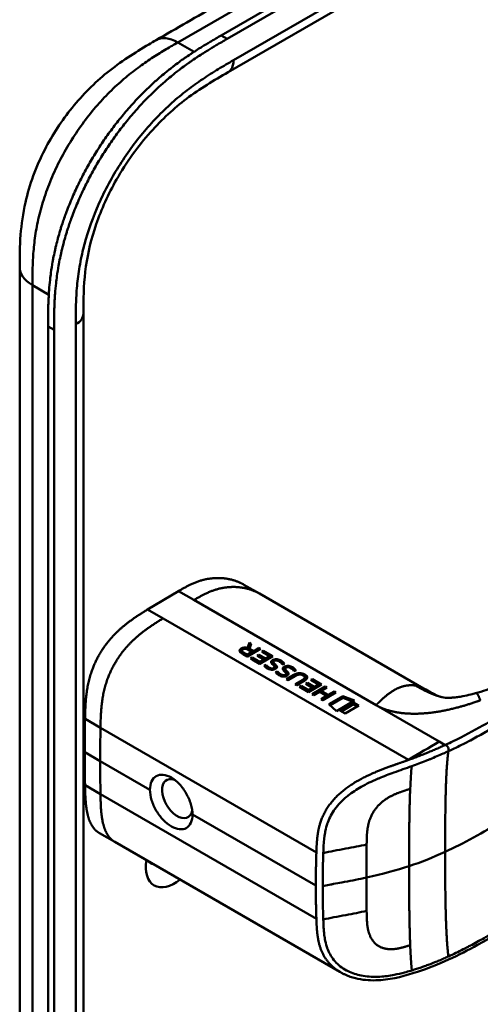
# Model space of a CAD drawing. Header units: millimetres. Extents: x 20 to 833, y 20 to 574.
# Tile 11 of 23: x 383 to 404, y 155 to 200. Entities that reach past the tile are written whole.
import ezdxf

# ---------------------------------------------------------------- set-up
doc = ezdxf.new("R2010")
doc.units = ezdxf.units.MM
doc.header["$LTSCALE"] = 2
doc.layers.add('Sichtbare Kanten(DIN)', color=7, linetype='Continuous', lineweight=50)
doc.layers.add('Sichtbare tangentiale Kanten(DIN)', color=7, linetype='Continuous', lineweight=50)

msp = doc.modelspace()

# ---------------------------------------------------------------- linework, layer by layer
at = {"layer": 'Sichtbare Kanten(DIN)'}
for p, q in [((392.578, 199.32), (437.528, 225.272)), ((437.802, 225.114), (392.852, 199.162)), ((433.877, 221.299), (392.886, 197.633)), ((392.886, 197.633), (392.886, 197.633)), ((383.346, 188.693), (383.346, 188.693)), ((386.263, 186.57), (386.263, 186.57)), ((386.263, 186.57), (386.263, 124.702)), ((384.647, 123.473), (384.647, 185.994)), ((384.922, 185.835), (384.922, 123.314)), ((394.322, 173.757), (393.615, 174.165)), ((389.205, 173.03), (390.619, 173.872)), ((394.322, 173.757), (401.84, 169.417)), ((389.205, 173.03), (389.912, 172.622)), ((389.912, 172.622), (401.146, 166.136)), ((393.777, 171.271), (393.862, 171.514)), ((393.78, 171.196), (393.863, 171.433)), ((393.862, 171.514), (393.863, 171.433)), ((393.862, 171.514), (393.952, 171.462)), ((393.863, 171.433), (393.929, 171.395)), ((393.952, 171.462), (393.871, 171.229)), ((393.77, 170.868), (393.496, 171.026)), ((393.515, 171.139), (393.516, 171.058)), ((393.578, 171.064), (393.763, 170.957)), ((393.579, 170.983), (393.764, 170.876)), ((393.763, 170.957), (393.975, 171.084)), ((393.763, 170.957), (393.764, 170.876)), ((393.764, 170.876), (393.977, 171.003)), ((394.366, 171.223), (393.77, 170.868)), ((393.777, 171.271), (393.778, 171.197)), ((393.975, 171.084), (393.79, 171.191)), ((393.871, 171.229), (393.872, 171.148)), ((393.871, 171.229), (394.048, 171.127)), ((393.872, 171.148), (394.049, 171.046)), ((393.975, 171.084), (393.977, 171.003)), ((394.048, 171.127), (394.287, 171.268)), ((394.048, 171.127), (394.049, 171.046)), ((394.049, 171.046), (394.288, 171.187)), ((394.218, 170.913), (394.29, 170.956)), ((394.519, 170.739), (394.218, 170.913)), ((394.287, 171.268), (394.366, 171.223)), ((394.287, 171.268), (394.288, 171.187)), ((394.288, 171.187), (394.297, 171.182)), ((394.29, 170.956), (394.592, 170.782)), ((394.29, 170.956), (394.292, 170.875)), ((394.935, 170.894), (394.338, 170.539)), ((394.44, 171.094), (394.513, 171.137)), ((394.783, 170.896), (394.44, 171.094)), ((394.51, 171.054), (394.514, 171.056)), ((394.513, 171.137), (394.935, 170.894)), ((394.513, 171.137), (394.514, 171.056)), ((394.514, 171.056), (394.866, 170.853)), ((394.592, 170.782), (394.783, 170.896)), ((394.783, 170.896), (394.785, 170.815)), ((393.921, 170.781), (393.994, 170.824)), ((394.338, 170.539), (393.921, 170.781)), ((393.991, 170.74), (393.995, 170.743)), ((393.994, 170.824), (393.995, 170.743)), ((393.994, 170.824), (394.333, 170.628)), ((393.995, 170.743), (394.334, 170.547)), ((394.287, 170.873), (394.292, 170.875)), ((394.292, 170.875), (394.593, 170.701)), ((394.333, 170.628), (394.519, 170.739)), ((394.333, 170.628), (394.334, 170.547)), ((394.334, 170.547), (394.52, 170.658)), ((394.519, 170.739), (394.52, 170.658)), ((394.536, 170.467), (394.627, 170.497)), ((394.592, 170.782), (394.593, 170.701)), ((394.593, 170.701), (394.785, 170.815)), ((394.627, 170.497), (394.628, 170.416)), ((394.966, 170.626), (394.967, 170.545)), ((394.966, 170.621), (394.967, 170.54)), ((395.001, 170.67), (394.998, 170.669)), ((395.016, 170.547), (395.017, 170.466)), ((395.047, 170.517), (395.048, 170.436)), ((394.586, 170.403), (394.628, 170.416)), ((394.854, 170.332), (394.859, 170.33)), ((395.017, 170.405), (395.016, 170.408)), ((395.019, 170.394), (395.02, 170.313)), ((395.066, 170.161), (395.157, 170.191)), ((395.116, 170.096), (395.159, 170.11)), ((395.157, 170.191), (395.159, 170.11)), ((395.384, 170.025), (395.39, 170.024)), ((395.496, 170.319), (395.497, 170.238)), ((395.497, 170.314), (395.498, 170.233)), ((395.531, 170.364), (395.529, 170.362)), ((395.547, 170.098), (395.546, 170.101)), ((395.547, 170.24), (395.548, 170.159)), ((395.55, 170.087), (395.551, 170.006)), ((395.557, 169.835), (395.9, 170.039)), ((395.578, 170.21), (395.579, 170.129)), ((395.984, 169.996), (395.636, 169.789)), ((396.331, 170.011), (396.329, 170.012)), ((395.636, 169.789), (395.557, 169.835)), ((395.627, 169.794), (395.901, 169.958)), ((395.96, 169.602), (396.308, 169.809)), ((396.039, 169.556), (395.96, 169.602)), ((396.03, 169.561), (396.309, 169.728)), ((396.382, 169.76), (396.039, 169.556)), ((396.406, 169.921), (396.407, 169.84)), ((396.454, 169.62), (396.527, 169.663)), ((396.756, 169.445), (396.454, 169.62)), ((396.524, 169.579), (396.528, 169.582)), ((396.527, 169.663), (396.528, 169.582)), ((396.527, 169.663), (396.828, 169.489)), ((396.528, 169.582), (396.829, 169.408)), ((397.171, 169.6), (396.575, 169.246)), ((396.677, 169.801), (396.75, 169.844)), ((397.02, 169.603), (396.677, 169.801)), ((396.747, 169.761), (396.751, 169.763)), ((396.75, 169.844), (397.171, 169.6)), ((396.75, 169.844), (396.751, 169.763)), ((396.751, 169.763), (397.103, 169.56)), ((396.828, 169.489), (397.02, 169.603)), ((397.02, 169.603), (397.021, 169.522)), ((396.157, 169.487), (396.23, 169.531)), ((396.575, 169.246), (396.157, 169.487)), ((396.227, 169.447), (396.231, 169.45)), ((396.23, 169.531), (396.569, 169.335)), ((396.23, 169.531), (396.231, 169.45)), ((396.231, 169.45), (396.57, 169.254)), ((396.569, 169.335), (396.756, 169.445)), ((396.569, 169.335), (396.57, 169.254)), ((396.57, 169.254), (396.757, 169.364)), ((396.74, 169.15), (397.336, 169.505)), ((396.818, 169.105), (396.74, 169.15)), ((396.756, 169.445), (396.757, 169.364)), ((396.81, 169.11), (397.337, 169.424)), ((397.078, 169.259), (396.818, 169.105)), ((396.828, 169.489), (396.829, 169.408)), ((396.829, 169.408), (397.021, 169.522)), ((397.402, 169.071), (397.078, 169.259)), ((397.415, 169.459), (397.152, 169.303)), ((397.152, 169.303), (397.477, 169.115)), ((397.152, 169.303), (397.153, 169.222)), ((397.153, 169.222), (397.478, 169.034)), ((397.818, 169.226), (397.221, 168.872)), ((397.336, 169.505), (397.415, 169.459)), ((397.336, 169.505), (397.337, 169.424)), ((397.337, 169.424), (397.346, 169.418)), ((397.477, 169.115), (397.739, 169.272)), ((397.477, 169.115), (397.478, 169.034)), ((397.478, 169.034), (397.74, 169.191)), ((397.739, 169.272), (397.818, 169.226)), ((397.739, 169.272), (397.74, 169.191)), ((397.74, 169.191), (397.749, 169.185)), ((404.221, 169.195), (404.221, 169.195)), ((397.143, 168.917), (397.402, 169.071)), ((397.221, 168.872), (397.143, 168.917)), ((397.213, 168.877), (397.403, 168.99)), ((397.402, 169.071), (397.403, 168.99)), ((397.507, 168.689), (398.135, 169.062)), ((397.856, 168.375), (397.507, 168.689)), ((397.562, 168.64), (398.136, 168.981)), ((398.673, 168.861), (397.856, 168.375)), ((398.012, 168.398), (398.637, 168.769)), ((398.081, 168.358), (398.638, 168.688)), ((398.135, 169.062), (398.673, 168.861)), ((398.135, 169.062), (398.136, 168.981)), ((398.136, 168.981), (398.59, 168.811)), ((398.637, 168.769), (398.638, 168.688)), ((398.637, 168.769), (398.875, 168.632)), ((398.638, 168.688), (398.806, 168.591)), ((398.25, 168.26), (398.012, 168.398)), ((398.875, 168.632), (398.25, 168.26)), ((398.044, 164.635), (398.044, 164.635)), ((387.701, 162.384), (386.994, 162.792)), ((387.701, 162.384), (398.011, 156.432)), ((397.228, 159.533), (397.228, 159.533)), ((398.011, 156.432), (398.011, 156.432))]:
    msp.add_line(p, q, dxfattribs=at)
for centre, major_axis, ratio, start_param, end_param in [((393.711, 170.935), (-0.314, 0.224), 0.867096, 5.088467, 5.919275), ((393.713, 170.854), (-0.314, 0.224), 0.867096, 5.753826, 5.919275), ((393.985, 171.118), (-0.47, 0.025), 0.306845, 5.8521, 6.824844), ((393.986, 171.037), (-0.47, 0.025), 0.306845, 0.02028, 0.541659), ((395.215, 170.385), (-0.239, 0.267), 0.619495, 5.625764, 6.147151), ((394.469, 170.863), (-0.482, 0.52), 0.283399, 2.674667, 2.735626), ((394.844, 170.52), (-0.167, 0.152), 0.729766, 2.233297, 2.693591), ((395, 170.4), (-0.0114, 0.0283), 0.581092, 4.323657, 4.631736), ((394.966, 170.597), (-0.514, 0.56), 0.272377, 2.69527, 2.754411), ((395.374, 170.215), (-0.167, 0.154), 0.73052, 2.242303, 2.700135), ((395.745, 170.079), (-0.239, 0.267), 0.619816, 5.625026, 6.146719), ((395.53, 170.094), (-0.0114, 0.0283), 0.581092, 4.323657, 4.631736), ((396.078, 169.002), (0.157, 1.112), 0.63156, 6.033796, 6.75226), ((396.079, 168.921), (0.157, 1.112), 0.63156, 0.331858, 0.469074), ((387.312, 169.491), (9.094, 0.433), 0.080576, 6.132809, 6.407742), ((396.079, 168.921), (0.157, 1.112), 0.63156, 6.033796, 6.131298), ((394.611, 169.85), (1.904, 0.072), 0.219647, 5.899786, 6.618126), ((387.313, 169.41), (9.094, 0.433), 0.080576, 6.132809, 6.280449), ((394.612, 169.769), (1.904, 0.072), 0.219647, 0.091668, 0.33494), ((446.69, 201.345), (-42.685, -73.933), 0.57735, 5.475963, 5.497787), ((446.696, 201.349), (-42.69, -73.941), 0.57735, 5.497783, 5.519608), ((390.562, 164.367), (0.492, -0.852), 0.57735, 2.535836, 6.884393), ((390.437, 162.005), (-0.93, -1.611), 0.57735, 5.305464, 7.260907), ((389.871, 162.332), (-0.53, -0.918), 0.57735, 6.086577, 6.479794)]:
    msp.add_ellipse(centre, major_axis=major_axis, ratio=ratio, start_param=start_param, end_param=end_param, dxfattribs=at)
for points, degree, knots in [([(389.589, 199.098), (390.532, 199.642), (391.475, 200.186), (393.549, 201.384), (394.68, 202.037), (397.169, 203.474), (398.527, 204.258), (401.514, 205.982), (403.143, 206.923), (406.727, 208.992), (408.682, 210.121), (412.983, 212.604), (415.329, 213.959), (420.491, 216.938), (423.306, 218.564), (427.607, 221.047), (429.093, 221.905), (430.58, 222.763)], 3, [0.000002, 0.000002, 0.000002, 0.000002, 1, 1, 2.2, 2.2, 3.64, 3.64, 5.368, 5.368, 7.4416, 7.4416, 9.92992, 9.92992, 12.915904, 12.915904, 14.492315, 14.492315, 14.492315, 14.492315]), ([(384.647, 185.994), (384.647, 186.091), (384.647, 186.287), (384.649, 186.534), (384.652, 186.783), (384.657, 186.984), (384.667, 187.239), (384.678, 187.445), (384.699, 187.758), (384.728, 188.075), (384.781, 188.505), (384.833, 188.834), (384.894, 189.165), (384.94, 189.388), (385.004, 189.669), (385.061, 189.895), (385.138, 190.178), (385.205, 190.405), (385.313, 190.747), (385.432, 191.089), (385.628, 191.602), (385.821, 192.055), (386.086, 192.615), (386.314, 193.058), (386.62, 193.601), (386.879, 194.027), (387.221, 194.545), (387.507, 194.948), (387.879, 195.435), (388.187, 195.81), (388.544, 196.214), (388.787, 196.472), (389.033, 196.723), (389.199, 196.885), (389.45, 197.122), (389.704, 197.349), (390.045, 197.637), (390.303, 197.841), (390.561, 198.037), (390.734, 198.162), (390.95, 198.314), (391.123, 198.432), (391.338, 198.574), (391.511, 198.684), (391.769, 198.845), (392.112, 199.051), (392.409, 199.223), (392.578, 199.32)], 3, [-0.9999979, -0.9999979, -0.9999979, -0.9999979, -0.9791648, -0.9583317, -0.9479152, -0.9270821, -0.9166655, -0.8958324, -0.8854159, -0.8541662, -0.8333331, -0.8020835, -0.791667, -0.7708339, -0.7604173, -0.7395842, -0.7291677, -0.7083346, -0.697918, -0.6666684, -0.6458353, -0.6041691, -0.583336, -0.5416699, -0.5208368, -0.4791706, -0.4583375, -0.4166713, -0.3958382, -0.354172, -0.3333389, -0.3020893, -0.2916727, -0.2708397, -0.2604231, -0.2291735, -0.2083404, -0.1770907, -0.1666742, -0.1458411, -0.1354246, -0.1145915, -0.1041749, -0.0833418, -0.0729253, -0.0416756, -0.0000095, -0.0000095, -0.0000095, -0.0000095]), ([(383.346, 188.693), (383.346, 189.168), (383.347, 189.669), (383.424, 190.669), (383.494, 191.168), (383.79, 192.477), (384.093, 193.307), (384.842, 194.764), (385.273, 195.42), (386.235, 196.608), (386.779, 197.148), (387.966, 198.118), (388.625, 198.535), (389.366, 198.969), (389.478, 199.033), (389.589, 199.098)], 3, [0, 0, 0, 0, 0.436896, 0.436896, 0.842838, 0.842838, 1.49715, 1.49715, 2.073353, 2.073353, 2.662039, 2.662039, 3.316728, 3.316728, 3.434626, 3.434626, 3.434626, 3.434626]), ([(392.852, 199.162), (392.683, 199.064), (392.386, 198.892), (392.043, 198.686), (391.785, 198.526), (391.613, 198.416), (391.397, 198.273), (391.224, 198.156), (391.008, 198.004), (390.836, 197.878), (390.577, 197.683), (390.319, 197.478), (389.978, 197.191), (389.724, 196.963), (389.473, 196.727), (389.307, 196.564), (389.061, 196.314), (388.818, 196.055), (388.461, 195.652), (388.153, 195.277), (387.781, 194.79), (387.495, 194.387), (387.154, 193.869), (386.894, 193.443), (386.588, 192.899), (386.36, 192.457), (386.096, 191.896), (385.902, 191.443), (385.706, 190.931), (385.588, 190.588), (385.479, 190.247), (385.413, 190.019), (385.335, 189.736), (385.279, 189.51), (385.215, 189.23), (385.169, 189.007), (385.107, 188.675), (385.055, 188.347), (385.002, 187.916), (384.973, 187.599), (384.952, 187.287), (384.941, 187.081), (384.932, 186.826), (384.927, 186.625), (384.923, 186.375), (384.922, 186.129), (384.922, 185.933), (384.922, 185.835)], 3, [0.0000095, 0.0000095, 0.0000095, 0.0000095, 0.0416756, 0.0729253, 0.0833418, 0.1041749, 0.1145915, 0.1354246, 0.1458411, 0.1666742, 0.1770907, 0.2083404, 0.2291735, 0.2604231, 0.2708397, 0.2916727, 0.3020893, 0.3333389, 0.354172, 0.3958382, 0.4166713, 0.4583375, 0.4791706, 0.5208368, 0.5416699, 0.583336, 0.6041691, 0.6458353, 0.6666684, 0.697918, 0.7083346, 0.7291677, 0.7395842, 0.7604173, 0.7708339, 0.791667, 0.8020835, 0.8333331, 0.8541662, 0.8854159, 0.8958324, 0.9166655, 0.9270821, 0.9479152, 0.9583317, 0.9791648, 0.9999979, 0.9999979, 0.9999979, 0.9999979]), ([(392.886, 197.633), (392.238, 197.258), (391.606, 196.885), (390.421, 195.985), (389.861, 195.475), (388.766, 194.25), (388.226, 193.501), (387.404, 192.057), (387.084, 191.354), (386.623, 190.013), (386.468, 189.359), (386.285, 188.082), (386.265, 187.458), (386.263, 186.744), (386.263, 186.657), (386.263, 186.57)], 3, [0, 0, 0, 0, 0.687972, 0.687972, 1.303815, 1.303815, 1.980815, 1.980815, 2.549977, 2.549977, 3.091619, 3.091619, 3.672364, 3.672364, 3.752207, 3.752207, 3.752207, 3.752207]), ([(383.346, 126.825), (383.346, 137.712), (383.346, 148.598), (383.346, 169.221), (383.346, 178.957), (383.346, 188.693)], 3, [0, 0, 0, 0, 10, 10, 18.943141, 18.943141, 18.943141, 18.943141]), ([(444.854, 183.494), (444.854, 183.494), (444.854, 183.493), (444.854, 183.492), (444.855, 183.492), (444.855, 183.491), (444.855, 183.49), (444.855, 183.489), (444.855, 183.488), (444.856, 183.486), (444.856, 183.485), (444.856, 183.483), (444.856, 183.482), (444.857, 183.478), (444.857, 183.476), (444.859, 183.469), (444.859, 183.465), (444.862, 183.451), (444.863, 183.442), (444.869, 183.407), (444.872, 183.383), (444.885, 183.288), (444.891, 183.221), (444.905, 182.954), (444.889, 182.761), (444.775, 182.201), (444.604, 181.843), (444.087, 181.132), (443.716, 180.781), (442.748, 180.042), (442.113, 179.669), (439.92, 178.39), (438.359, 177.482), (432.117, 173.847), (427.436, 171.121), (419.244, 166.351), (415.733, 164.306), (409.588, 160.728), (407.023, 159.157), (403.462, 157.204), (402.551, 156.759), (401.019, 156.258), (400.454, 156.104), (399.571, 156.034), (399.257, 156.041), (398.794, 156.12), (398.636, 156.16), (398.404, 156.241), (398.326, 156.272), (398.211, 156.325), (398.173, 156.344), (398.114, 156.374), (398.095, 156.385), (398.065, 156.401), (398.055, 156.407), (398.039, 156.416), (398.034, 156.419), (398.025, 156.423), (398.023, 156.425), (398.018, 156.428), (398.017, 156.428), (398.014, 156.43), (398.012, 156.431), (398.011, 156.432)], 3, [0, 0, 0, 0, 0.000812, 0.000812, 0.001159, 0.001159, 0.001709, 0.001709, 0.00226, 0.00226, 0.00297, 0.00297, 0.004051, 0.004051, 0.005946, 0.005946, 0.009784, 0.009784, 0.018899, 0.018899, 0.044942, 0.044942, 0.123041, 0.123041, 0.357876, 0.357876, 0.819393, 0.819393, 1.341428, 1.341428, 2.016287, 2.016287, 3.678544, 3.678544, 8.665313, 8.665313, 12.405389, 12.405389, 15.210451, 15.210451, 16.085372, 16.085372, 16.55485, 16.55485, 16.809473, 16.809473, 16.944798, 16.944798, 17.014076, 17.014076, 17.049094, 17.049094, 17.066817, 17.066817, 17.075861, 17.075861, 17.080537, 17.080537, 17.082986, 17.082986, 17.084274, 17.084274, 17.085621, 17.085621, 17.085621, 17.085621]), ([(393.615, 174.165), (393.45, 174.261), (392.924, 174.49), (392.3, 174.556), (391.625, 174.445), (391.071, 174.133), (390.619, 173.872)], 5, [0.4967795, 0.4967795, 0.4967795, 0.4967795, 0.4967795, 0.4967795, 0.6666667, 1, 1, 1, 1, 1, 1]), ([(404.221, 169.195), (404.544, 169.283), (404.85, 169.389), (405.568, 169.666), (405.969, 169.849), (407.212, 170.464), (407.974, 170.938), (408.78, 171.4)], 3, [0, 0, 0, 0, 0.257742, 0.257742, 0.636588, 0.636588, 1.488142, 1.488142, 1.488142, 1.488142]), ([(396.329, 170.012), (396.319, 170.018), (396.309, 170.023), (396.277, 170.037), (396.254, 170.045), (396.207, 170.054), (396.185, 170.056), (396.138, 170.053), (396.115, 170.049), (396.052, 170.033), (396.015, 170.015), (395.984, 169.996)], 3, [-0.09871822, -0.09871822, -0.09871822, -0.09871822, -0.08841169, -0.08841169, -0.06862142, -0.06862142, -0.05132957, -0.05132957, -0.03330955, -0.03330955, 0, 0, 0, 0]), ([(401.849, 169.411), (401.971, 169.341), (402.078, 169.279), (402.269, 169.177), (402.351, 169.136), (402.531, 169.058), (402.612, 169.03), (402.698, 169.01)], 3, [0, 0, 0, 0, 0.1284427, 0.1284427, 0.2652531, 0.2652531, 0.4733811, 0.4733811, 0.4733811, 0.4733811]), ([(402.698, 169.01), (402.766, 168.993), (402.784, 168.991), (402.861, 168.985), (402.893, 168.983), (402.967, 168.982), (402.999, 168.983), (403.083, 168.986), (403.14, 168.989), (403.261, 169.001), (403.325, 169.008), (403.472, 169.028), (403.557, 169.042), (403.765, 169.082), (403.889, 169.109), (404.082, 169.157), (404.152, 169.175), (404.221, 169.195)], 3, [0, 0, 0, 0, 0.1743179, 0.1743179, 0.2462745, 0.2462745, 0.2848204, 0.2848204, 0.3367602, 0.3367602, 0.387016, 0.387016, 0.4510804, 0.4510804, 0.5461058, 0.5461058, 0.6016777, 0.6016777, 0.6016777, 0.6016777]), ([(389.31, 164.769), (389.31, 164.769), (389.31, 164.769), (389.31, 164.91), (389.335, 165.046), (389.437, 165.265), (389.514, 165.347), (389.689, 165.446), (389.799, 165.468), (390.04, 165.444), (390.17, 165.397), (390.291, 165.327), (390.413, 165.256), (390.542, 165.153), (390.78, 164.901), (390.889, 164.752), (391.06, 164.453), (391.134, 164.284), (391.233, 163.95), (391.257, 163.785), (391.257, 163.644), (391.257, 163.644), (391.257, 163.644)], 3, [1.55009, 1.55009, 1.55009, 1.55009, 1.550123, 1.550123, 1.679687, 1.679687, 1.809251, 1.809251, 1.938041, 1.938041, 2.066832, 2.066832, 2.066832, 2.195892, 2.195892, 2.324951, 2.324951, 2.454246, 2.454246, 2.58354, 2.58354, 2.583573, 2.583573, 2.583573, 2.583573]), ([(389.31, 164.769), (389.31, 164.628), (389.335, 164.463), (389.437, 164.13), (389.514, 163.961), (389.689, 163.665), (389.799, 163.518), (390.04, 163.268), (390.17, 163.166), (390.413, 163.025), (390.542, 162.978), (390.78, 162.952), (390.889, 162.973), (391.06, 163.07), (391.134, 163.151), (391.233, 163.368), (391.257, 163.504), (391.257, 163.644)], 3, [-1.550092, -1.550092, -1.550092, -1.550092, -1.420561, -1.420561, -1.290997, -1.290997, -1.162206, -1.162206, -1.033415, -1.033415, -0.904355, -0.904355, -0.775296, -0.775296, -0.646001, -0.646001, -0.51674, -0.51674, -0.51674, -0.51674])]:
    msp.add_open_spline(points, degree=degree, knots=knots, dxfattribs=at)
for points, degree in [([(389.205, 173.03), (388.083, 172.338), (387.178, 171.723), (386.408, 170.402), (386.363, 169.332), (386.338, 168.022)], 5), ([(393.496, 171.026), (393.407, 171.081), (393.359, 171.166), (393.487, 171.242)], 3), ([(393.421, 171.098), (393.432, 171.119), (393.454, 171.14), (393.488, 171.161)], 3), ([(393.79, 171.191), (393.734, 171.223), (393.648, 171.252), (393.561, 171.2)], 3), ([(394.553, 170.44), (394.547, 170.448), (394.536, 170.467), (394.536, 170.467)], 3), ([(394.635, 170.361), (394.609, 170.38), (394.575, 170.41), (394.553, 170.44)], 3), ([(394.627, 170.497), (394.627, 170.497), (394.67, 170.443), (394.692, 170.422)], 3), ([(394.858, 170.623), (394.854, 170.648), (394.866, 170.673), (394.899, 170.698)], 3), ([(394.945, 170.493), (394.886, 170.548), (394.863, 170.586), (394.858, 170.623)], 3), ([(394.869, 170.586), (394.877, 170.597), (394.887, 170.607), (394.9, 170.617)], 3), ([(394.899, 170.698), (394.951, 170.738), (395.031, 170.761), (395.137, 170.747)], 3), ([(394.9, 170.617), (394.922, 170.635), (394.95, 170.649), (394.983, 170.658)], 3), ([(395.016, 170.408), (395.007, 170.43), (394.985, 170.456), (394.945, 170.493)], 3), ([(394.998, 170.669), (394.973, 170.654), (394.964, 170.64), (394.966, 170.621)], 3), ([(394.966, 170.621), (394.97, 170.602), (394.986, 170.577), (395.016, 170.547)], 3), ([(394.967, 170.545), (394.967, 170.543), (394.967, 170.542), (394.967, 170.54)], 3), ([(394.967, 170.54), (394.971, 170.521), (394.987, 170.496), (395.017, 170.466)], 3), ([(395.016, 170.547), (395.021, 170.542), (395.047, 170.517), (395.047, 170.517)], 3), ([(395.017, 170.466), (395.022, 170.461), (395.048, 170.436), (395.048, 170.436)], 3), ([(395.047, 170.517), (395.086, 170.481), (395.107, 170.454), (395.12, 170.428)], 3), ([(395.303, 170.595), (395.248, 170.644), (395.19, 170.677), (395.127, 170.687)], 3), ([(395.137, 170.747), (395.197, 170.739), (395.254, 170.72), (395.31, 170.687)], 3), ([(395.249, 170.637), (395.27, 170.628), (395.291, 170.618), (395.312, 170.606)], 3), ([(395.371, 170.504), (395.371, 170.504), (395.35, 170.553), (395.303, 170.595)], 3), ([(395.31, 170.687), (395.328, 170.677), (395.345, 170.666), (395.363, 170.653)], 3), ([(395.312, 170.606), (395.329, 170.596), (395.346, 170.585), (395.364, 170.572)], 3), ([(395.363, 170.653), (395.425, 170.61), (395.461, 170.55), (395.466, 170.539)], 3), ([(395.364, 170.572), (395.386, 170.557), (395.405, 170.539), (395.421, 170.522)], 3), ([(395.466, 170.539), (395.46, 170.537), (395.371, 170.504), (395.371, 170.504)], 3), ([(395.429, 170.391), (395.481, 170.432), (395.561, 170.455), (395.667, 170.441)], 3), ([(395.667, 170.441), (395.728, 170.433), (395.785, 170.413), (395.841, 170.38)], 3), ([(394.628, 170.416), (394.628, 170.416), (394.671, 170.362), (394.693, 170.341)], 3), ([(394.818, 170.274), (394.749, 170.292), (394.694, 170.316), (394.635, 170.361)], 3), ([(394.692, 170.422), (394.731, 170.384), (394.776, 170.356), (394.833, 170.337)], 3), ([(394.693, 170.341), (394.71, 170.324), (394.729, 170.309), (394.75, 170.296)], 3), ([(395.031, 170.288), (394.977, 170.264), (394.899, 170.253), (394.818, 170.274)], 3), ([(394.946, 170.33), (394.989, 170.341), (395.021, 170.369), (395.019, 170.396)], 3), ([(395.002, 170.278), (395.014, 170.288), (395.02, 170.301), (395.02, 170.313)], 3), ([(395.065, 170.306), (395.044, 170.293), (395.038, 170.292), (395.031, 170.288)], 3), ([(395.048, 170.436), (395.084, 170.403), (395.105, 170.377), (395.118, 170.352)], 3), ([(395.12, 170.428), (395.14, 170.388), (395.132, 170.345), (395.065, 170.306)], 3), ([(395.084, 170.133), (395.078, 170.141), (395.066, 170.161), (395.066, 170.161)], 3), ([(395.165, 170.054), (395.14, 170.073), (395.105, 170.103), (395.084, 170.133)], 3), ([(395.157, 170.191), (395.157, 170.191), (395.201, 170.136), (395.222, 170.116)], 3), ([(395.159, 170.11), (395.159, 170.11), (395.202, 170.055), (395.223, 170.035)], 3), ([(395.348, 169.967), (395.279, 169.985), (395.225, 170.01), (395.165, 170.054)], 3), ([(395.222, 170.116), (395.261, 170.077), (395.307, 170.049), (395.364, 170.031)], 3), ([(395.223, 170.035), (395.241, 170.017), (395.26, 170.002), (395.28, 169.989)], 3), ([(395.388, 170.317), (395.385, 170.341), (395.397, 170.366), (395.429, 170.391)], 3), ([(395.476, 170.186), (395.417, 170.241), (395.394, 170.279), (395.388, 170.317)], 3), ([(395.4, 170.279), (395.407, 170.289), (395.417, 170.3), (395.43, 170.31)], 3), ([(395.43, 170.31), (395.453, 170.328), (395.48, 170.342), (395.513, 170.351)], 3), ([(395.546, 170.101), (395.538, 170.123), (395.515, 170.15), (395.476, 170.186)], 3), ([(395.477, 170.023), (395.52, 170.034), (395.552, 170.062), (395.55, 170.089)], 3), ([(395.529, 170.362), (395.503, 170.347), (395.494, 170.334), (395.497, 170.314)], 3), ([(395.497, 170.314), (395.5, 170.295), (395.517, 170.271), (395.547, 170.24)], 3), ([(395.497, 170.238), (395.497, 170.237), (395.498, 170.235), (395.498, 170.233)], 3), ([(395.498, 170.233), (395.502, 170.214), (395.518, 170.19), (395.548, 170.159)], 3), ([(395.533, 169.971), (395.544, 169.982), (395.551, 169.994), (395.551, 170.006)], 3), ([(395.547, 170.24), (395.551, 170.235), (395.577, 170.21), (395.578, 170.21)], 3), ([(395.548, 170.159), (395.552, 170.154), (395.579, 170.129), (395.579, 170.129)], 3), ([(395.596, 169.999), (395.575, 169.987), (395.569, 169.985), (395.561, 169.981)], 3), ([(395.578, 170.21), (395.616, 170.174), (395.638, 170.147), (395.651, 170.121)], 3), ([(395.579, 170.129), (395.615, 170.096), (395.636, 170.07), (395.649, 170.046)], 3), ([(395.651, 170.121), (395.67, 170.081), (395.663, 170.038), (395.596, 169.999)], 3), ([(395.833, 170.288), (395.778, 170.337), (395.721, 170.37), (395.657, 170.381)], 3), ([(395.779, 170.33), (395.8, 170.322), (395.821, 170.311), (395.842, 170.299)], 3), ([(395.901, 170.197), (395.901, 170.197), (395.88, 170.247), (395.833, 170.288)], 3), ([(395.841, 170.38), (395.859, 170.37), (395.875, 170.359), (395.893, 170.347)], 3), ([(395.842, 170.299), (395.86, 170.289), (395.876, 170.278), (395.894, 170.266)], 3), ([(395.893, 170.347), (395.956, 170.303), (395.992, 170.244), (395.996, 170.232)], 3), ([(395.894, 170.266), (395.917, 170.25), (395.936, 170.232), (395.951, 170.215)], 3), ([(395.996, 170.232), (395.991, 170.23), (395.901, 170.197), (395.901, 170.197)], 3), ([(395.561, 169.981), (395.508, 169.958), (395.429, 169.947), (395.348, 169.967)], 3), ([(402.56, 166.978), (402.088, 166.706), (401.617, 166.427), (401.146, 166.136)], 3), ([(386.338, 164.98), (386.35, 164.337), (386.368, 163.76), (386.48, 163.291), (386.693, 162.966), (386.994, 162.792)], 5)]:
    msp.add_open_spline(points, degree=degree, dxfattribs=at)
at = {"layer": 'Sichtbare tangentiale Kanten(DIN)'}
for p, q in [((390.589, 198.998), (431.58, 222.664)), ((393.135, 198.182), (434.125, 221.848)), ((392.852, 199.162), (392.578, 199.32)), ((391.332, 198.569), (390.589, 198.998)), ((389.499, 198.344), (389.499, 198.344)), ((387.382, 196.636), (387.382, 196.636)), ((383.958, 189.154), (383.958, 189.154)), ((384.678, 187.445), (383.932, 187.877)), ((384.922, 185.835), (384.647, 185.994)), ((385.912, 124.212), (385.912, 186.08)), ((391.326, 173.464), (390.619, 173.872)), ((399.667, 168.648), (391.326, 173.464)), ((393.487, 171.242), (393.488, 171.161)), ((393.578, 171.064), (393.579, 170.983)), ((394.899, 170.698), (394.9, 170.617)), ((395.137, 170.747), (395.138, 170.685)), ((395.31, 170.687), (395.312, 170.606)), ((395.363, 170.653), (395.364, 170.572)), ((395.667, 170.441), (395.668, 170.379)), ((394.692, 170.422), (394.693, 170.341)), ((394.833, 170.337), (394.834, 170.27)), ((394.854, 170.332), (394.855, 170.267)), ((394.859, 170.33), (394.86, 170.266)), ((394.946, 170.33), (394.947, 170.266)), ((395.12, 170.428), (395.121, 170.357)), ((395.222, 170.116), (395.223, 170.035)), ((395.364, 170.031), (395.365, 169.964)), ((395.384, 170.025), (395.385, 169.96)), ((395.39, 170.024), (395.39, 169.959)), ((395.429, 170.391), (395.43, 170.31)), ((395.477, 170.023), (395.477, 169.959)), ((395.651, 170.121), (395.652, 170.051)), ((395.841, 170.38), (395.842, 170.299)), ((395.893, 170.347), (395.894, 170.266)), ((395.9, 170.039), (395.901, 169.958)), ((396.403, 170.055), (396.404, 169.974)), ((396.308, 169.809), (396.309, 169.728)), ((399.667, 168.648), (402.56, 166.978)), ((386.338, 168.022), (387.045, 167.614)), ((387.045, 167.614), (396.931, 161.906)), ((402.56, 166.978), (402.829, 166.822)), ((387.031, 166.085), (386.324, 166.493)), ((402.978, 166.539), (402.976, 166.538)), ((389.31, 164.769), (387.031, 166.084)), ((387.045, 164.572), (386.338, 164.98)), ((387.045, 164.572), (396.931, 158.864)), ((396.905, 160.383), (391.257, 163.644)), ((399.233, 162.269), (399.233, 162.272)), ((399.233, 159.227), (399.233, 159.224))]:
    msp.add_line(p, q, dxfattribs=at)
for centre, major_axis, ratio, start_param, end_param in [((447.397, 200.937), (-42.685, -73.933), 0.57735, 5.475963, 5.497789), ((447.403, 200.94), (-42.69, -73.941), 0.57735, 5.497785, 5.519608), ((399.288, 160.507), (-0.004, 3.508), 0.017337, 1.044244, 1.500022), ((399.288, 160.872), (-0.002, -3.501), 0.017405, 4.745995, 5.201711)]:
    msp.add_ellipse(centre, major_axis=major_axis, ratio=ratio, start_param=start_param, end_param=end_param, dxfattribs=at)
for points, degree, knots in [([(390.589, 198.998), (390.412, 198.896), (390.23, 198.791), (390.048, 198.682), (389.853, 198.567), (389.658, 198.447), (389.462, 198.321), (389.256, 198.187), (389.049, 198.046), (388.844, 197.897), (388.629, 197.739), (388.414, 197.573), (388.203, 197.395), (387.981, 197.209), (387.762, 197.011), (387.548, 196.802), (387.327, 196.586), (387.111, 196.358), (386.903, 196.12), (386.69, 195.876), (386.485, 195.622), (386.288, 195.358), (386.09, 195.092), (385.901, 194.815), (385.72, 194.528), (385.54, 194.241), (385.37, 193.945), (385.215, 193.645), (385.057, 193.342), (384.914, 193.036), (384.785, 192.728), (384.656, 192.419), (384.542, 192.109), (384.444, 191.801), (384.347, 191.495), (384.265, 191.19), (384.198, 190.893), (384.132, 190.596), (384.081, 190.31), (384.043, 190.029), (384.006, 189.759), (383.98, 189.493), (383.963, 189.229), (383.947, 188.987), (383.939, 188.746), (383.935, 188.507), (383.932, 188.293), (383.932, 188.082), (383.932, 187.877)], 3, [0, 0, 0, 0, 0.189483, 0.189483, 0.189483, 0.390488, 0.390488, 0.390488, 0.603341, 0.603341, 0.603341, 0.827847, 0.827847, 0.827847, 1.063028, 1.063028, 1.063028, 1.306916, 1.306916, 1.306916, 1.556493, 1.556493, 1.556493, 1.807928, 1.807928, 1.807928, 2.059373, 2.059373, 2.059373, 2.31343, 2.31343, 2.31343, 2.568298, 2.568298, 2.568298, 2.821899, 2.821899, 2.821899, 3.074612, 3.074612, 3.074612, 3.317553, 3.317553, 3.317553, 3.540814, 3.540814, 3.540814, 3.741293, 3.741293, 3.741293, 3.741293]), ([(436.716, 199.044), (436.718, 199.043), (436.72, 199.041), (436.723, 199.04), (436.807, 198.991), (436.89, 198.942), (436.973, 198.895), (437.057, 198.848), (437.138, 198.8), (437.221, 198.753), (437.303, 198.705), (437.386, 198.658), (437.471, 198.609), (437.555, 198.561), (437.64, 198.512), (437.728, 198.461), (437.771, 198.436), (437.816, 198.411), (437.86, 198.385), (437.905, 198.36), (437.949, 198.334), (437.995, 198.308), (438.085, 198.256), (438.177, 198.203), (438.27, 198.15), (438.362, 198.097), (438.455, 198.044), (438.547, 197.991), (438.639, 197.938), (438.731, 197.886), (438.821, 197.834), (438.911, 197.782), (439, 197.731), (439.087, 197.682), (439.174, 197.632), (439.26, 197.582), (439.345, 197.534), (439.43, 197.485), (439.514, 197.437), (439.597, 197.389), (439.681, 197.342), (439.764, 197.294), (439.848, 197.246), (439.931, 197.198), (440.015, 197.15), (440.099, 197.102), (440.183, 197.054), (440.268, 197.005), (440.353, 196.957), (440.438, 196.908), (440.524, 196.859), (440.61, 196.81), (440.696, 196.76), (440.782, 196.711), (440.869, 196.662), (441.885, 196.079), (442.857, 195.518), (443.596, 194.814), (444.111, 194.323), (444.493, 193.761), (444.625, 193.192), (444.78, 192.523), (444.601, 191.852), (444.132, 191.236), (443.694, 190.662), (443.021, 190.155), (442.277, 189.69), (441.667, 189.308), (441.016, 188.942), (440.377, 188.569), (437.532, 186.912), (434.673, 185.248), (431.822, 183.588), (427.06, 180.815), (422.293, 178.039), (417.53, 175.265), (415.149, 173.878), (412.766, 172.491), (410.384, 171.104), (409.193, 170.41), (408.003, 169.717), (406.812, 169.023), (406.061, 168.586), (405.315, 168.143), (404.558, 167.716), (404.113, 167.465), (403.665, 167.223), (403.189, 166.992), (403.078, 166.938), (402.967, 166.886), (402.85, 166.832)], 3, [0, 0, 0, 0, 0.002518, 0.002518, 0.002518, 0.094944, 0.094944, 0.094944, 0.18737, 0.18737, 0.18737, 0.279796, 0.279796, 0.279796, 0.372222, 0.372222, 0.372222, 0.418434, 0.418434, 0.418434, 0.464647, 0.464647, 0.464647, 0.557073, 0.557073, 0.557073, 0.649499, 0.649499, 0.649499, 0.741925, 0.741925, 0.741925, 0.834351, 0.834351, 0.834351, 0.926776, 0.926776, 0.926776, 1.019202, 1.019202, 1.019202, 1.111628, 1.111628, 1.111628, 1.204054, 1.204054, 1.204054, 1.29648, 1.29648, 1.29648, 1.388905, 1.388905, 1.388905, 1.481331, 1.481331, 1.481331, 2.571552, 2.571552, 2.571552, 3.331424, 3.331424, 3.331424, 4.2235, 4.2235, 4.2235, 5.055186, 5.055186, 5.055186, 5.737675, 5.737675, 5.737675, 8.775646, 8.775646, 8.775646, 13.850256, 13.850256, 13.850256, 16.38756, 16.38756, 16.38756, 17.656213, 17.656213, 17.656213, 18.455338, 18.455338, 18.455338, 18.924865, 18.924865, 18.924865, 19.034762, 19.034762, 19.034762, 19.034762]), ([(385.912, 186.08), (385.912, 186.342), (385.912, 186.88), (385.952, 187.73), (386.057, 188.615), (386.303, 189.831), (386.822, 191.395), (387.765, 193.224), (388.951, 194.878), (390.076, 196.042), (391.014, 196.82), (391.727, 197.332), (392.441, 197.781), (392.907, 198.05), (393.135, 198.182)], 3, [18.388359, 18.388359, 18.388359, 18.388359, 18.631862, 18.875363, 19.118865, 19.362366, 19.849368, 20.336371, 20.823374, 21.310376, 21.553877, 21.797379, 22.04088, 22.284383, 22.284383, 22.284383, 22.284383]), ([(394.322, 173.757), (394.157, 173.852), (393.631, 174.082), (393.007, 174.147), (392.332, 174.036), (391.778, 173.725), (391.326, 173.464)], 5, [0.4967795, 0.4967795, 0.4967795, 0.4967795, 0.4967795, 0.4967795, 0.6666667, 1, 1, 1, 1, 1, 1]), ([(401.465, 169.546), (401.54, 169.503), (401.69, 169.419), (401.911, 169.298), (402.15, 169.183), (402.403, 169.09), (402.583, 169.038), (402.683, 169.013), (402.698, 169.01)], 5, [0, 0, 0, 0, 0, 0, 0.1666667, 0.3333333, 0.5, 0.5289934, 0.5289934, 0.5289934, 0.5289934, 0.5289934, 0.5289934]), ([(404.221, 169.195), (404.241, 169.2), (404.281, 169.194), (404.323, 169.148), (404.368, 169.053), (404.414, 168.931), (404.437, 168.869)], 5, [0.5016416, 0.5016416, 0.5016416, 0.5016416, 0.5016416, 0.5016416, 0.75, 1, 1, 1, 1, 1, 1]), ([(405.552, 167.921), (405.506, 167.894), (405.459, 167.867), (405.413, 167.84), (405.355, 167.807), (405.299, 167.774), (405.236, 167.737), (405.124, 167.672), (405.025, 167.616), (404.929, 167.561), (404.922, 167.556), (404.913, 167.551), (404.904, 167.546), (404.803, 167.488), (404.709, 167.435), (404.612, 167.38), (404.508, 167.322), (404.404, 167.264), (404.298, 167.206), (404.193, 167.149), (404.087, 167.092), (403.983, 167.036), (403.952, 167.02), (403.92, 167.003), (403.888, 166.987), (403.811, 166.946), (403.734, 166.906), (403.656, 166.867), (403.544, 166.81), (403.433, 166.755), (403.32, 166.7), (403.207, 166.645), (403.092, 166.591), (402.978, 166.539)], 3, [0, 0, 0, 0, 0.0493687, 0.0493687, 0.0493687, 0.1101418, 0.1101418, 0.1101418, 0.2201433, 0.2201433, 0.2201433, 0.2290985, 0.2290985, 0.2290985, 0.3299892, 0.3299892, 0.3299892, 0.4391613, 0.4391613, 0.4391613, 0.5480388, 0.5480388, 0.5480388, 0.5800984, 0.5800984, 0.5800984, 0.6576871, 0.6576871, 0.6576871, 0.7681813, 0.7681813, 0.7681813, 0.8792555, 0.8792555, 0.8792555, 0.8792555]), ([(402.85, 166.832), (402.916, 166.784), (402.968, 166.729), (402.981, 166.659), (402.988, 166.621), (402.984, 166.582), (402.978, 166.539)], 3, [0, 0, 0, 0, 0.650419, 0.650419, 0.650419, 1, 1, 1, 1]), ([(402.829, 166.822), (402.769, 166.795), (402.697, 166.763), (402.568, 166.705), (402.502, 166.676), (402.368, 166.618), (402.302, 166.59), (402.167, 166.533), (402.099, 166.505), (401.962, 166.449), (401.894, 166.421), (401.756, 166.366), (401.687, 166.339), (401.547, 166.285), (401.477, 166.258), (401.335, 166.205), (401.264, 166.179), (401.177, 166.147), (401.161, 166.142), (401.146, 166.136)], 3, [0, 0, 0, 0, 0.0622178, 0.0622178, 0.1250937, 0.1250937, 0.1879696, 0.1879696, 0.2508455, 0.2508455, 0.3137214, 0.3137214, 0.3765973, 0.3765973, 0.4394731, 0.4394731, 0.502349, 0.502349, 0.5158954, 0.5158954, 0.5158954, 0.5158954]), ([(402.976, 166.538), (402.971, 166.536), (402.965, 166.533), (402.959, 166.53), (402.886, 166.497), (402.809, 166.462), (402.737, 166.43), (402.551, 166.348), (402.35, 166.262), (402.15, 166.18), (402.133, 166.173), (402.115, 166.165), (402.097, 166.158), (402.045, 166.137), (401.994, 166.117), (401.942, 166.096), (401.734, 166.013), (401.52, 165.931), (401.302, 165.852)], 3, [0, 0, 0, 0, 0.0053162, 0.0053162, 0.0053162, 0.0755048, 0.0755048, 0.0755048, 0.2568405, 0.2568405, 0.2568405, 0.2725259, 0.2725259, 0.2725259, 0.3194664, 0.3194664, 0.3194664, 0.5075707, 0.5075707, 0.5075707, 0.5075707]), ([(401.146, 166.136), (401.146, 166.136), (400.996, 166.082), (400.692, 165.976), (400.231, 165.816), (399.613, 165.587), (398.817, 165.216), (398.069, 164.72), (397.457, 164.086), (397.087, 163.36), (396.977, 162.771), (396.946, 162.337), (396.936, 162.051), (396.931, 161.908), (396.931, 161.906)], 5, [0, 0, 0, 0, 0, 0, 0.000234, 0.217926, 0.435619, 0.653311, 0.871004, 1.088696, 1.306388, 1.524081, 1.741773, 1.743874, 1.743874, 1.743874, 1.743874, 1.743874, 1.743874]), ([(401.302, 165.852), (401.036, 165.756), (400.761, 165.663), (400.484, 165.563), (400.254, 165.48), (400.022, 165.393), (399.79, 165.296), (399.771, 165.288), (399.751, 165.279), (399.731, 165.271), (399.602, 165.216), (399.474, 165.158), (399.35, 165.098), (399.226, 165.038), (399.106, 164.975), (398.986, 164.907), (398.88, 164.848), (398.775, 164.783), (398.674, 164.716), (398.573, 164.649), (398.478, 164.58), (398.385, 164.507), (398.361, 164.488), (398.337, 164.468), (398.313, 164.448), (398.211, 164.362), (398.114, 164.272), (398.025, 164.179), (397.937, 164.085), (397.855, 163.988), (397.783, 163.889), (397.714, 163.793), (397.652, 163.694), (397.597, 163.593), (397.543, 163.491), (397.495, 163.385), (397.454, 163.273), (397.451, 163.265), (397.448, 163.257), (397.445, 163.25), (397.403, 163.13), (397.367, 163.002), (397.339, 162.865), (397.321, 162.777), (397.307, 162.693), (397.296, 162.605), (397.294, 162.593), (397.293, 162.582), (397.292, 162.572), (397.279, 162.464), (397.269, 162.353), (397.262, 162.238), (397.255, 162.122), (397.251, 162.036), (397.246, 161.874)], 3, [0, 0, 0, 0, 0.230762, 0.230762, 0.230762, 0.423227, 0.423227, 0.423227, 0.439515, 0.439515, 0.439515, 0.543734, 0.543734, 0.543734, 0.647952, 0.647952, 0.647952, 0.739173, 0.739173, 0.739173, 0.830393, 0.830393, 0.830393, 0.854195, 0.854195, 0.854195, 0.956483, 0.956483, 0.956483, 1.058772, 1.058772, 1.058772, 1.157514, 1.157514, 1.157514, 1.256255, 1.256255, 1.256255, 1.263482, 1.263482, 1.263482, 1.383867, 1.383867, 1.383867, 1.461303, 1.461303, 1.461303, 1.471606, 1.471606, 1.471606, 1.578168, 1.578168, 1.578168, 1.684731, 1.684731, 1.684731, 1.684731]), ([(399.233, 162.272), (399.235, 162.442), (399.239, 162.888), (399.307, 163.393), (399.604, 164.031), (400.189, 164.448), (400.667, 164.638), (400.978, 164.731), (401.227, 164.818)], 5, [0, 0, 0, 0, 0, 0, 0.2491944, 0.4991944, 0.7491944, 0.9991944, 0.9991944, 0.9991944, 0.9991944, 0.9991944, 0.9991944]), ([(402.825, 161.926), (403.252, 162.121), (403.668, 162.333), (404.122, 162.58), (404.575, 162.827), (404.988, 163.068), (405.401, 163.309)], 3, [0, 0, 0, 0, 0.4403832, 0.4403832, 0.4403832, 0.8807664, 0.8807664, 0.8807664, 0.8807664]), ([(396.931, 161.906), (396.931, 161.906), (396.93, 161.869), (396.927, 161.793), (396.924, 161.679), (396.92, 161.524), (396.915, 161.335), (396.912, 161.144), (396.909, 160.954), (396.907, 160.764), (396.906, 160.612), (396.906, 160.497), (396.905, 160.421), (396.905, 160.383)], 5, [0, 0, 0, 0, 0, 0, 0.00002, 0.0581515, 0.116283, 0.1744144, 0.2325459, 0.2906774, 0.3488089, 0.4069404, 0.465034, 0.465034, 0.465034, 0.465034, 0.465034, 0.465034]), ([(397.246, 161.874), (397.536, 161.945), (397.92, 162.012), (398.274, 162.077), (398.608, 162.137), (398.924, 162.2), (399.233, 162.269)], 3, [0, 0, 0, 0, 0.461945, 0.461945, 0.461945, 0.8961195, 0.8961195, 0.8961195, 0.8961195]), ([(399.227, 160.755), (399.038, 160.712), (398.9, 160.683), (398.73, 160.649), (398.561, 160.615), (398.392, 160.584), (398.224, 160.553), (398.182, 160.545), (398.139, 160.537), (398.097, 160.529), (397.971, 160.506), (397.844, 160.483), (397.718, 160.458), (397.697, 160.454), (397.676, 160.45), (397.655, 160.446), (397.634, 160.442), (397.613, 160.438), (397.593, 160.433), (397.488, 160.412), (397.384, 160.39), (397.281, 160.366), (397.261, 160.361), (397.24, 160.356), (397.221, 160.351)], 3, [0, 0, 0, 0, 0.1300988, 0.1300988, 0.1300988, 0.2601975, 0.2601975, 0.2601975, 0.2927222, 0.2927222, 0.2927222, 0.3902963, 0.3902963, 0.3902963, 0.4065586, 0.4065586, 0.4065586, 0.422821, 0.422821, 0.422821, 0.5041327, 0.5041327, 0.5041327, 0.5203951, 0.5203951, 0.5203951, 0.5203951]), ([(396.905, 160.383), (396.905, 160.32), (396.906, 160.257), (396.906, 160.193), (396.906, 160.13), (396.907, 160.066), (396.907, 160.003), (396.908, 159.94), (396.908, 159.876), (396.909, 159.813), (396.91, 159.75), (396.911, 159.686), (396.912, 159.623), (396.913, 159.56), (396.914, 159.497), (396.915, 159.433), (396.917, 159.37), (396.918, 159.307), (396.92, 159.244), (396.921, 159.18), (396.923, 159.117), (396.925, 159.053), (396.927, 158.99), (396.929, 158.927), (396.931, 158.864)], 3, [0.000019, 0.000019, 0.000019, 0.000019, 0.0581611, 0.0581611, 0.0581611, 0.1162844, 0.1162844, 0.1162844, 0.1744076, 0.1744076, 0.1744076, 0.2325309, 0.2325309, 0.2325309, 0.2906542, 0.2906542, 0.2906542, 0.3487774, 0.3487774, 0.3487774, 0.4069007, 0.4069007, 0.4069007, 0.4650424, 0.4650424, 0.4650424, 0.4650424]), ([(397.221, 160.351), (397.221, 160.287), (397.221, 160.224), (397.221, 160.161), (397.222, 159.846), (397.227, 159.531), (397.235, 159.214), (397.236, 159.15), (397.238, 159.087), (397.24, 159.026), (397.242, 158.966), (397.244, 158.903), (397.246, 158.838), (397.246, 158.836), (397.246, 158.833), (397.246, 158.831)], 3, [0, 0, 0, 0, 0.0579521, 0.0579521, 0.0579521, 0.3477131, 0.3477131, 0.3477131, 0.4058533, 0.4058533, 0.4058533, 0.4636935, 0.4636935, 0.4636935, 0.4658128, 0.4658128, 0.4658128, 0.4658128]), ([(397.246, 158.831), (397.536, 158.903), (397.92, 158.97), (398.274, 159.034), (398.608, 159.095), (398.924, 159.157), (399.233, 159.227)], 3, [0, 0, 0, 0, 0.4619377, 0.4619377, 0.4619377, 0.8961211, 0.8961211, 0.8961211, 0.8961211]), ([(399.233, 159.224), (399.235, 159.047), (399.239, 158.598), (399.306, 158.1), (399.606, 157.558), (400.187, 157.405), (400.669, 157.481), (401.043, 157.598), (401.227, 157.655)], 5, [0, 0, 0, 0, 0, 0, 0.2492, 0.4992, 0.7492, 0.9992, 0.9992, 0.9992, 0.9992, 0.9992, 0.9992]), ([(396.931, 158.864), (396.931, 158.863), (396.936, 158.72), (396.946, 158.436), (396.977, 158.005), (397.083, 157.455), (397.362, 156.952), (397.669, 156.654), (397.899, 156.496), (398.011, 156.432)], 5, [0, 0, 0, 0, 0, 0, 0.0021022, 0.2198034, 0.4375046, 0.6552057, 0.8420772, 0.8420772, 0.8420772, 0.8420772, 0.8420772, 0.8420772]), ([(401.302, 156.502), (401.286, 156.498), (401.271, 156.493), (401.255, 156.488), (401.159, 156.46), (401.063, 156.432), (400.967, 156.407), (400.814, 156.366), (400.66, 156.329), (400.499, 156.297), (400.388, 156.276), (400.276, 156.257), (400.166, 156.243), (400.056, 156.228), (399.95, 156.218), (399.842, 156.212), (399.807, 156.21), (399.771, 156.208), (399.734, 156.207), (399.606, 156.203), (399.477, 156.206), (399.352, 156.215), (399.228, 156.224), (399.107, 156.24), (398.987, 156.264), (398.881, 156.284), (398.776, 156.312), (398.675, 156.345), (398.573, 156.378), (398.478, 156.417), (398.385, 156.462), (398.362, 156.473), (398.338, 156.485), (398.315, 156.498), (398.212, 156.553), (398.115, 156.616), (398.026, 156.686), (397.938, 156.756), (397.856, 156.833), (397.784, 156.916), (397.714, 156.995), (397.652, 157.081), (397.598, 157.171), (397.543, 157.262), (397.495, 157.359), (397.454, 157.464), (397.451, 157.471), (397.448, 157.478), (397.446, 157.485), (397.402, 157.6), (397.365, 157.726), (397.337, 157.862), (397.32, 157.945), (397.307, 158.025), (397.295, 158.11), (397.294, 158.12), (397.293, 158.129), (397.292, 158.138), (397.279, 158.245), (397.269, 158.354), (397.262, 158.469), (397.255, 158.584), (397.251, 158.669), (397.246, 158.831)], 3, [0, 0, 0, 0, 0.013527, 0.013527, 0.013527, 0.095792, 0.095792, 0.095792, 0.227559, 0.227559, 0.227559, 0.318199, 0.318199, 0.318199, 0.408838, 0.408838, 0.408838, 0.438587, 0.438587, 0.438587, 0.543091, 0.543091, 0.543091, 0.647595, 0.647595, 0.647595, 0.739004, 0.739004, 0.739004, 0.830413, 0.830413, 0.830413, 0.853725, 0.853725, 0.853725, 0.956085, 0.956085, 0.956085, 1.058446, 1.058446, 1.058446, 1.157356, 1.157356, 1.157356, 1.256266, 1.256266, 1.256266, 1.263312, 1.263312, 1.263312, 1.386941, 1.386941, 1.386941, 1.462444, 1.462444, 1.462444, 1.471505, 1.471505, 1.471505, 1.578132, 1.578132, 1.578132, 1.68476, 1.68476, 1.68476, 1.68476]), ([(405.552, 158.522), (405.504, 158.494), (405.456, 158.466), (405.409, 158.438), (405.353, 158.406), (405.297, 158.374), (405.236, 158.338), (405.123, 158.273), (405.025, 158.216), (404.929, 158.161), (404.92, 158.156), (404.909, 158.15), (404.899, 158.143), (404.799, 158.087), (404.706, 158.034), (404.611, 157.981), (404.507, 157.922), (404.403, 157.864), (404.297, 157.806), (404.192, 157.749), (404.086, 157.692), (403.981, 157.636), (403.94, 157.615), (403.898, 157.593), (403.856, 157.571), (403.789, 157.536), (403.722, 157.502), (403.654, 157.467), (403.543, 157.41), (403.431, 157.355), (403.317, 157.3), (403.205, 157.246), (403.092, 157.192), (402.981, 157.141), (402.978, 157.14), (402.977, 157.139), (402.976, 157.139)], 3, [0, 0, 0, 0, 0.0507807, 0.0507807, 0.0507807, 0.1102021, 0.1102021, 0.1102021, 0.2202767, 0.2202767, 0.2202767, 0.2309529, 0.2309529, 0.2309529, 0.3302295, 0.3302295, 0.3302295, 0.4395805, 0.4395805, 0.4395805, 0.5485418, 0.5485418, 0.5485418, 0.5906345, 0.5906345, 0.5906345, 0.6580998, 0.6580998, 0.6580998, 0.7689055, 0.7689055, 0.7689055, 0.8770848, 0.8770848, 0.8770848, 0.8799746, 0.8799746, 0.8799746, 0.8799746]), ([(402.976, 157.139), (402.97, 157.136), (402.964, 157.133), (402.957, 157.13), (402.891, 157.1), (402.825, 157.07), (402.759, 157.041), (402.693, 157.012), (402.626, 156.984), (402.559, 156.955), (402.491, 156.927), (402.424, 156.899), (402.356, 156.872), (402.331, 156.862), (402.305, 156.852), (402.279, 156.842), (402.237, 156.825), (402.194, 156.808), (402.15, 156.792), (402.081, 156.765), (402.012, 156.74), (401.942, 156.714), (401.872, 156.689), (401.802, 156.664), (401.731, 156.64), (401.66, 156.616), (401.589, 156.592), (401.518, 156.569), (401.447, 156.547), (401.374, 156.524), (401.302, 156.502)], 3, [0, 0, 0, 0, 0.005938, 0.005938, 0.005938, 0.068767, 0.068767, 0.068767, 0.1314145, 0.1314145, 0.1314145, 0.1940469, 0.1940469, 0.1940469, 0.2177013, 0.2177013, 0.2177013, 0.256742, 0.256742, 0.256742, 0.3195011, 0.3195011, 0.3195011, 0.3822317, 0.3822317, 0.3822317, 0.4449585, 0.4449585, 0.4449585, 0.5075707, 0.5075707, 0.5075707, 0.5075707])]:
    msp.add_open_spline(points, degree=degree, knots=knots, dxfattribs=at)
for points, degree in [([(389.589, 199.098), (389.845, 199.245), (390.199, 199.224), (390.589, 198.998)], 3), ([(392.886, 197.633), (393.04, 197.721), (393.135, 197.911), (393.135, 198.182)], 3), ([(383.932, 187.877), (383.541, 188.102), (383.346, 188.398), (383.346, 188.693)], 3), ([(383.932, 187.877), (383.932, 156.943), (383.932, 126.009)], 2), ([(386.263, 186.57), (386.263, 186.393), (386.146, 186.216), (385.912, 186.08)], 3), ([(389.912, 172.622), (388.79, 171.929), (387.885, 171.314), (387.116, 169.994), (387.07, 168.924), (387.045, 167.614)], 5), ([(399.667, 168.648), (399.763, 168.744), (399.954, 168.937), (400.244, 169.205), (400.62, 169.44), (400.975, 169.548), (401.226, 169.569), (401.386, 169.558), (401.465, 169.546)], 5), ([(401.465, 169.546), (401.546, 169.533), (401.626, 169.514), (401.703, 169.487), (401.778, 169.453), (401.849, 169.411)], 5), ([(404.437, 168.869), (404.193, 168.78), (403.73, 168.626), (403.102, 168.45), (402.353, 168.301), (401.516, 168.229), (400.765, 168.267), (400.257, 168.379), (399.933, 168.506), (399.754, 168.598), (399.667, 168.648)], 5), ([(402.85, 166.832), (402.843, 166.829), (402.836, 166.826), (402.829, 166.823)], 3), ([(402.825, 161.926), (402.825, 163.061), (402.835, 164.189), (402.856, 165.206), (402.897, 165.999), (402.976, 166.538)], 5), ([(401.227, 164.818), (401.245, 165.233), (401.268, 165.583), (401.302, 165.852)], 3), ([(401.227, 164.818), (401.202, 164.251), (401.188, 163.584), (401.179, 162.842), (401.175, 162.061), (401.175, 161.277)], 5), ([(387.045, 164.572), (387.057, 163.928), (387.075, 163.352), (387.187, 162.883), (387.4, 162.558), (387.701, 162.384)], 5), ([(401.175, 161.277), (401.722, 161.455), (402.264, 161.668), (402.825, 161.926)], 3), ([(402.825, 161.926), (402.825, 160.791), (402.835, 159.65), (402.856, 158.609), (402.897, 157.769), (402.976, 157.139)], 5), ([(401.175, 161.277), (400.62, 161.095), (399.971, 160.921), (399.227, 160.755)], 3), ([(401.227, 157.655), (401.202, 158.26), (401.188, 158.949), (401.179, 159.705), (401.175, 160.492), (401.175, 161.277)], 5), ([(401.227, 157.655), (401.237, 157.391), (401.25, 157.141), (401.265, 156.909), (401.282, 156.696), (401.302, 156.502)], 5)]:
    msp.add_open_spline(points, degree=degree, dxfattribs=at)
msp.add_rational_spline([(397.221, 160.351), (397.221, 160.383), (397.221, 160.414), (397.221, 160.446), (397.221, 160.477), (397.221, 160.509), (397.221, 160.54), (397.222, 160.793), (397.225, 161.045), (397.23, 161.298), (397.232, 161.359), (397.233, 161.422), (397.235, 161.487), (397.236, 161.554), (397.238, 161.617), (397.24, 161.678), (397.242, 161.738), (397.244, 161.801), (397.246, 161.867), (397.246, 161.869), (397.246, 161.871), (397.246, 161.874)], [1, 1, 1, 1, 1.00008958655, 1.00008958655, 1, 1, 1, 1, 1.00223380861, 1.00223380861, 1, 1.00382742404, 1.00382742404, 1, 1.00355055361, 1.00355055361, 1, 1, 1, 1], degree=3, knots=[0, 0, 0, 0, 0.0289474, 0.0289474, 0.0289474, 0.0578949, 0.0578949, 0.0578949, 0.2897354, 0.2897354, 0.2897354, 0.347694, 0.347694, 0.347694, 0.4058538, 0.4058538, 0.4058538, 0.4636922, 0.4636922, 0.4636922, 0.4658129, 0.4658129, 0.4658129, 0.4658129], dxfattribs=at)

doc.saveas('drawing.dxf')
